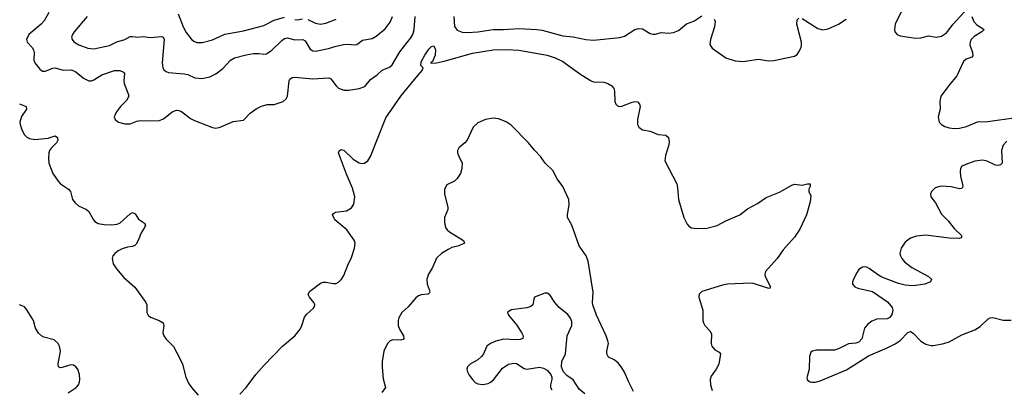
# Model space of a CAD drawing. Header units: inches. Extents: x 501419 to 657765, y 482282 to 547532.
# Tile 41 of 225: x 550893 to 558539, y 515795 to 518665. Entities that reach past the tile are written whole.
import ezdxf

# ---------------------------------------------------------------- set-up
doc = ezdxf.new("R2010")
doc.units = ezdxf.units.IN
doc.header["$MEASUREMENT"] = 0
doc.layers.add('A5551', color=7, linetype='Continuous')

msp = doc.modelspace()

# ---------------------------------------------------------------- linework, layer by layer
at = {"layer": 'A5551', "color": 6}
for points, elevation in [([(557750, 518752), (557691.5, 518630), (557684.7, 518590), (557689.1, 518570), (557706.3, 518550), (557730, 518540.3), (557850, 518521.8), (557890, 518523.2), (557950, 518538.8), (558010, 518530.5), (558050, 518537), (558090, 518562.5), (558141.9, 518630), (558250, 518748.4)], 1900), ([(551119.5, 518720.5), (551082.9, 518657.1), (551061.3, 518630), (550965.2, 518550), (550947.5, 518510), (550950.5, 518490), (550989.6, 518449.6), (551001.9, 518430), (551005.2, 518410), (551002.7, 518350), (551010.9, 518330.9), (551050, 518280.6), (551070, 518266.5), (551090, 518264.1), (551150, 518288.9), (551170, 518291.4), (551230, 518272), (551295.6, 518275.6), (551330, 518261), (551390, 518211.6), (551430, 518189.2), (551450, 518189.2), (551470, 518197.3), (551530, 518235.7), (551630, 518270.7), (551670.7, 518270.7), (551698.6, 518258.6), (551707.9, 518247.9), (551702.1, 518190), (551704.2, 518170), (551736.3, 518090), (551739.7, 518070), (551722.5, 518037.5), (551674.9, 517990), (551644.8, 517950), (551627.8, 517910), (551634.7, 517890), (551660.9, 517870), (551710, 517856), (551750, 517856.8), (551801.9, 517878.1), (551830, 517882.9), (551970, 517878.6), (552010, 517895.2), (552078.4, 517950), (552110, 517962.5), (552130, 517960.1), (552150, 517951), (552218.8, 517898.8), (552250, 517881.2), (552390, 517826.7), (552416.6, 517823.4), (552449.3, 517829.3), (552550, 517873.6), (552630, 517884.2), (552682, 517938), (552730, 517972.7), (552770, 517994), (552814.1, 518005.9), (552870, 518005.1), (552939, 518030), (552961.4, 518050), (552972.2, 518070), (552985.1, 518190), (552990, 518202.6), (553010, 518216.2), (553030, 518219.9), (553170, 518206.1), (553293.2, 518213.2), (553310, 518206), (553350, 518152.1), (553370, 518134.3), (553410, 518116.5), (553450, 518116.6), (553529.7, 518130.3), (553573.9, 518146.1), (553618.5, 518201.5), (553670, 518236.7), (553706.7, 518273.3), (553763.6, 518296.4), (553785.6, 518314.4), (553844.6, 518415.4), (553930, 518522.8), (553946.9, 518550), (553957.1, 518590), (553963.2, 518690)], 1900), ([(551416.6, 518690), (551316.3, 518570), (551303, 518550), (551296.8, 518530), (551300.1, 518510), (551313.4, 518493.4), (551353.1, 518470), (551422.6, 518442.6), (551470, 518438.4), (551590, 518465.1), (551646.4, 518493.6), (551709.4, 518510.6), (551750, 518533.2), (551770, 518535.4), (551810, 518530.4), (551850, 518535), (551910, 518527.7), (551995.6, 518535.6), (552008.7, 518528.7), (552014.8, 518510), (552000.6, 518330), (552005.2, 518290), (552014.2, 518274.2), (552030, 518262.4), (552050, 518255.3), (552170, 518245.4), (552198.2, 518238.2), (552254.2, 518214.2), (552308.4, 518208.4), (552370, 518222.2), (552415.3, 518244.7), (552470, 518287.2), (552530.3, 518350), (552561.7, 518370), (552652.9, 518392.9), (552710, 518402.1), (552750, 518402.6), (552790, 518396), (552810, 518400.2), (552850, 518429), (552930, 518504.3), (552950, 518518.3), (552970, 518523.7), (553030, 518508), (553091.6, 518511.6), (553110, 518499.9), (553150, 518435.7), (553170, 518424.2), (553190, 518421.2), (553290, 518440.4), (553350, 518459.8), (553407.9, 518472.1), (553450, 518474.4), (553490, 518469), (553510, 518472.3), (553554.7, 518505.3), (553630, 518520), (553662.4, 518537.6), (553730, 518595.1), (553770, 518645.7), (553788.2, 518690)], 2000), ([(552123.4, 518710), (552161.9, 518610), (552186.4, 518566.4), (552230, 518508), (552250, 518494.4), (552268.8, 518488.8), (552310, 518488.2), (552390, 518508.4), (552486.9, 518553.1), (552630, 518578.7), (552790, 518619.3), (552870, 518660.7), (552950, 518684.2)], 2100), ([(553030, 518667.4), (553050, 518664.6), (553090, 518671.1)], 2100), ([(553130, 518667.7), (553190, 518637.8), (553230, 518630.9), (553270, 518638.9), (553351.1, 518670)], 2100), ([(554263.5, 518690), (554270, 518610.9), (554290, 518583.7), (554329, 518569), (554370, 518565.6), (554450, 518571.1), (554570, 518588.7), (554650, 518588), (554770, 518597), (554910, 518588.8), (554950, 518582.3), (555110, 518539.9), (555190, 518532.2), (555289.9, 518510.1), (555350, 518504.9), (555554.4, 518525.6), (555590, 518537.6), (555670, 518589.2), (555696.9, 518596.9), (555730, 518594.3), (555790, 518557.3), (555810, 518551.8), (555830, 518551.9), (555875.1, 518564.9), (555930, 518561.4), (555970, 518565.6), (556010, 518581.6), (556070, 518632.3), (556127.7, 518652.3), (556190, 518693.9)], 1900), ([(556286, 518670), (556293.2, 518650), (556288.7, 518610), (556256.1, 518510), (556253.3, 518473.3), (556258.6, 518458.6), (556270, 518444.2), (556375.4, 518370), (556450, 518346.5), (556510, 518339), (556630, 518357.5), (556706.4, 518346.4), (556750, 518348.5), (556910, 518382.3), (556930, 518395.8), (556944.3, 518415.7), (556960.5, 518450), (556964.7, 518470), (556963.4, 518490), (556926.3, 518630), (556930, 518664.9), (556942.4, 518677.6)], 1900), ([(556970, 518674), (557090, 518597), (557130, 518587.1), (557170, 518594.4), (557250, 518629.1), (557310, 518668.6)], 1900), ([(558285.1, 518690), (558301.1, 518650), (558324.8, 518624.8), (558381.5, 518590), (558365.1, 518570), (558305.2, 518534.8), (558280.4, 518510), (558272.3, 518490), (558271.9, 518470), (558292.4, 518410), (558295.1, 518384.9), (558287.2, 518372.8), (558242.3, 518357.7), (558220.5, 518339.5), (558169.3, 518230), (558110, 518157.8), (558046.8, 518070), (558036.9, 518030), (558039.8, 517970), (558026.2, 517910), (558033.2, 517870), (558051.1, 517850), (558076.1, 517836.1), (558110, 517825.7), (558150, 517821.3), (558190, 517823.9), (558244.2, 517835.8), (558330, 517871.3), (558410, 517874.2), (558630, 517905.5)], 1900), ([(552602.6, 515757.4), (552652.1, 515807.9), (552727.9, 515910), (552790, 515980.2), (552933.3, 516130), (553029.9, 516210.1), (553070, 516262.2), (553083.4, 516290), (553103.8, 516356.2), (553121.7, 516378.3), (553175.8, 516424.2), (553182.7, 516437.3), (553185.2, 516450), (553177.2, 516470), (553143.4, 516510), (553133.6, 516530), (553144.6, 516555.4), (553230, 516618.2), (553250, 516626.2), (553270, 516627.3), (553330, 516615.5), (553350, 516617.6), (553370, 516627.5), (553392.5, 516650), (553410, 516679.5), (553440.1, 516759.9), (553470, 516817.4), (553493.5, 516890), (553497.3, 516930), (553490, 516952.2), (553433.3, 517033.3), (553340.6, 517110), (553322.4, 517150), (553330, 517161.1), (553344.5, 517170), (553430, 517180.7), (553470, 517203.4), (553487.7, 517232.3), (553495.7, 517290), (553478, 517358), (553430, 517466.2), (553375.3, 517610), (553369.4, 517630), (553373.4, 517646.6), (553390, 517657.7), (553410, 517651.5), (553482.4, 517582.4), (553530, 517553.5), (553550, 517548.5), (553570, 517550.9), (553597.1, 517570), (553618.2, 517601.8), (553736.9, 517903.1), (553853.9, 518070), (553958.6, 518201.4), (554019.1, 518270), (554025.2, 518290), (554008.9, 518308.9), (554010, 518338.8), (554038, 518390), (554070, 518436.2), (554090, 518456.1), (554110, 518462.8), (554121.7, 518430), (554119.8, 518390), (554099.7, 518340.3), (554084.9, 518330), (554086.6, 518326.6), (554129.4, 518329.4), (554190, 518343.4), (554410, 518405.2), (554570, 518429.9), (554673.4, 518433.4), (554767.9, 518427.9), (554990, 518389.8), (555050, 518369.8), (555110, 518340.4), (555250, 518240.3), (555330, 518189.3), (555350, 518182), (555430, 518179.9), (555460.8, 518170), (555490, 518152.2), (555505.9, 518130), (555511.4, 518110), (555515.4, 518030), (555522.3, 518010), (555536.2, 517996.2), (555550, 517990.2), (555570, 517992.7), (555650, 518024.6), (555670, 518030.1), (555690, 518028), (555707.1, 518010), (555710.1, 517990.1), (555689.3, 517890), (555691, 517851), (555699.8, 517830), (555730, 517808.5), (555790, 517799.5), (555850, 517772.5), (555910, 517769.2), (555930.1, 517750.1), (555935.9, 517715.9), (555933.8, 517693.8), (555906.7, 517610), (555903.3, 517570), (555995.7, 517390), (556002.1, 517362.1), (556007.9, 517270), (556050.1, 517130), (556077.1, 517077.1), (556090, 517060.9), (556110, 517048), (556150, 517042.9), (556230, 517045.1), (556310, 517066), (556376.8, 517103.2), (556484, 517150), (556544.3, 517195.7), (556622.8, 517237.2), (556690, 517283.2), (556793.5, 517326.5), (556890, 517380.5), (556910, 517386.8), (556970, 517379.3), (557010, 517390.5), (557030.5, 517390.5), (557030.6, 517370), (557022, 517350), (557020.7, 517330), (557036.4, 517296.4), (557031.7, 517251.7), (557003.7, 517150), (556950, 517038), (556910, 516977.1), (556822.5, 516877.5), (556776.1, 516810), (556685.5, 516710), (556679, 516690), (556681.7, 516670), (556722.2, 516590), (556719.2, 516580.8), (556710, 516576.8), (556590, 516617.2), (556570, 516619.9), (556389.3, 516610.7), (556350, 516603.2), (556190, 516553.9), (556170, 516532.6), (556167.9, 516510), (556198.4, 516410), (556198.8, 516330), (556202.7, 516310), (556213.4, 516290), (556251.3, 516250), (556264.4, 516224.4), (556263.6, 516150), (556268.8, 516128.8), (556290, 516101.2), (556323.6, 516083.6), (556335.8, 516070), (556320.9, 515990), (556301.5, 515950), (556263.2, 515896.8), (556254.3, 515870), (556256.4, 515830), (556270, 515786)], 1800), ([(550891.3, 518011.3), (550943.7, 517990), (550946.8, 517970), (550907.9, 517912.1), (550895.6, 517870), (550896.5, 517850), (550910.1, 517810), (550931.3, 517771.3), (550950, 517752.3), (550970, 517741.9), (551010, 517734.8), (551115.1, 517744.9), (551170, 517761.8), (551185.7, 517750), (551188.4, 517730), (551178.5, 517710), (551139.3, 517670), (551126.1, 517650), (551119.9, 517630), (551116.8, 517590), (551119.9, 517550), (551149.7, 517470), (551190.9, 517410), (551211.1, 517391.1), (551272.2, 517350), (551288.6, 517330), (551304.1, 517270), (551323.3, 517243.3), (551350, 517219.9), (551411.1, 517191.1), (551430, 517175.9), (551466.4, 517110), (551477.8, 517097.8), (551503.5, 517083.5), (551550, 517074.7), (551610, 517071.7), (551650, 517076.3), (551672.8, 517087.2), (551750, 517157.1), (551770, 517167.9), (551790, 517158.5), (551815.2, 517115.2), (551855.9, 517090), (551861.9, 517081.9), (551869.3, 517070), (551861.3, 517050), (551835.5, 517010), (551814.6, 516950), (551797.4, 516922.6), (551787.8, 516912.2), (551770, 516903.6), (551730, 516897.8), (551690, 516884.6), (551659.2, 516870), (551632.7, 516850), (551617.7, 516830), (551610.7, 516810), (551618.7, 516770), (551644, 516730), (551702.1, 516662.1), (551786.9, 516586.9), (551872.1, 516470), (551880.4, 516450), (551880.4, 516390), (551890.1, 516370), (551910, 516355.3), (551976.5, 516330), (552006.2, 516310), (552013.5, 516290), (552005.8, 516234.2), (552011.4, 516210), (552030, 516184.1), (552086.6, 516126.6), (552139.7, 516030), (552157.6, 515990), (552183.2, 515890), (552203.7, 515843.7), (552226.3, 515810), (552277.9, 515750)], 1800), ([(555658.8, 515778.8), (555622.4, 515850), (555589.2, 515929.2), (555570, 515961.3), (555539.3, 515999.3), (555510, 516023), (555465.6, 516045.6), (555452.1, 516070), (555451.5, 516090), (555464.4, 516150), (555461.2, 516170), (555447.6, 516210), (555373.1, 516370), (555344.3, 516450), (555340.6, 516470), (555346.9, 516550), (555308.3, 516790), (555291.3, 516831.3), (555238, 516910), (555180.4, 517070), (555148.1, 517130), (555146, 517150), (555160.8, 517230), (555156.5, 517270), (555110, 517369.9), (555066.8, 517430), (555032.8, 517492.8), (554973.1, 517550), (554938.8, 517598.8), (554890, 517651.2), (554844, 517710), (554710, 517846.1), (554670, 517871.2), (554610, 517895.1), (554570, 517900.4), (554511.2, 517890), (554450, 517863.5), (554414, 517830), (554366.8, 517730), (554350, 517709), (554302, 517670), (554293, 517650), (554293.5, 517630), (554300.2, 517610), (554329.5, 517550), (554327.3, 517510), (554315.5, 517470), (554290, 517430.7), (554270, 517411.3), (554210, 517383.5), (554191.5, 517350), (554191.3, 517310), (554217.9, 517210), (554216.6, 517190), (554192.9, 517130), (554191.9, 517090), (554200.4, 517050), (554212.5, 517032.5), (554230, 517018.8), (554339.7, 516950), (554347.7, 516930), (554302, 516910), (554250, 516895.8), (554219.7, 516880.3), (554168.6, 516850), (554130, 516811.9), (554099.1, 516740.9), (554068.3, 516690), (554054.8, 516650), (554057, 516610), (554073.7, 516570), (554078.7, 516550), (554076.3, 516543.7), (554065.4, 516534.6), (554010, 516527.9), (553990, 516520.4), (553970, 516505.2), (553910, 516435.7), (553860.8, 516390), (553837.8, 516350), (553832.2, 516330), (553832.6, 516290), (553841.6, 516261.6), (553873.1, 516210), (553877.2, 516190), (553870, 516181.9), (553850, 516176), (553790, 516180), (553770, 516172.1), (553750, 516150), (553721.7, 516090), (553707.5, 516010), (553707.6, 515967.6), (553715, 515875), (553732.9, 515810), (553706, 515770)], 1800), ([(558558.6, 517721.4), (558530, 517690.7), (558516.6, 517650), (558520.9, 517550), (558510, 517539.1), (558490, 517532.6), (558470, 517535.6), (558406, 517566), (558370, 517574.2), (558310, 517565.5), (558238.9, 517541.1), (558210, 517526.8), (558199.1, 517510), (558195.5, 517490), (558198.4, 517450), (558214.6, 517385.4), (558216.2, 517370), (558210, 517355.4), (558190, 517352.3), (558126, 517366), (558048.9, 517371.1), (558001.7, 517358.3), (557972.2, 517330), (557964.8, 517310), (557968.7, 517290), (558003.5, 517243.5), (558050, 517155.7), (558103.7, 517103.7), (558150, 517043.9), (558207.1, 516990), (558205.1, 516974.9), (558202.4, 516970), (558190, 516967), (558111.1, 516968.9), (557930, 516992.5), (557855.6, 516984.4), (557810, 516968), (557770, 516938.5), (557737.3, 516890), (557728.3, 516850), (557732.1, 516830), (557742.6, 516810), (557764.6, 516784.6), (557821.3, 516741.3), (557950.9, 516670), (557973.2, 516650), (557965.5, 516630), (557920.5, 516610), (557830, 516598), (557770, 516602.5), (557716.7, 516616.7), (557586.7, 516666.7), (557560.4, 516680.4), (557490, 516733.5), (557470, 516743.4), (557450, 516746.1), (557437.6, 516742.4), (557410, 516725), (557395, 516705), (557368.8, 516650), (557360.2, 516630), (557359.7, 516610), (557378.3, 516590), (557400.7, 516580.7), (557513.9, 516553.9), (557632.8, 516472.8), (557667.6, 516430), (557672.9, 516410), (557664.8, 516375.2), (557650, 516353), (557630, 516341), (557550, 516339.6), (557510, 516323.2), (557478.5, 516301.5), (557453.5, 516270), (557433, 516187), (557410, 516161.8), (557385.9, 516154.1), (557330, 516148), (557250.5, 516109.5), (557220.2, 516099.8), (557081.5, 516098.5), (557048.7, 516091.3), (557037.5, 516082.5), (557025.5, 516050), (557023.3, 515950), (557005.1, 515885.1), (557010, 515866.7), (557030, 515852.9), (557044.7, 515850), (557070, 515851), (557110, 515860.8), (557312.8, 515947.2), (557485.1, 516054.9), (557630, 516116.4), (557691.9, 516148.1), (557730, 516174.8), (557790, 516236.8), (557810, 516242.7), (557830, 516231.9), (557890, 516167.5), (557930, 516144.5), (557970, 516135.4), (557990, 516135.8), (558070, 516151), (558110, 516163.4), (558210, 516217.4), (558310, 516255.9), (558350, 516282.5), (558410, 516339), (558430, 516350.1), (558450, 516352.5), (558530, 516332), (558590.9, 516330.9)], 1900), ([(555280.4, 515760.4), (555236.7, 515796.7), (555190, 515868.5), (555141.4, 515901.4), (555113.2, 515933.2), (555099.9, 515970), (555102.4, 516010), (555132.2, 516070), (555143.1, 516210), (555179.9, 516290), (555180.5, 516320.5), (555170, 516348.1), (555150, 516375.8), (555081.3, 516430), (555049.1, 516469.1), (555010, 516528.2), (554990, 516540.7), (554970, 516540.2), (554891.7, 516510), (554885.1, 516494.9), (554878.9, 516450), (554862.8, 516437.2), (554832.4, 516427.6), (554708.9, 516411.1), (554684.9, 516395.1), (554682.2, 516390), (554688.8, 516370), (554753.8, 516293.8), (554793, 516230), (554803.9, 516210), (554800.2, 516190), (554778.4, 516181.6), (554750, 516178.9), (554650, 516184), (554590, 516168.1), (554548.9, 516151.1), (554520.9, 516130), (554493.8, 516070), (554479.6, 516050), (554450, 516024.6), (554391, 515990), (554370.9, 515970), (554366.4, 515950), (554370.8, 515930), (554383.5, 515903.5), (554408.3, 515870), (554430, 515849), (554450, 515837.5), (554490, 515831.9), (554530, 515839.4), (554550, 515850.1), (554571.2, 515868.8), (554641.5, 515958.5), (554690, 515990.5), (554730, 515997.3), (554750, 515994.1), (554810, 515956.3), (554830, 515951.3), (554930, 515965.5), (554960.2, 515960.2), (554990, 515942.8), (555017.3, 515910), (555024.7, 515890), (555025.7, 515870), (555014.5, 515830), (555014.3, 515810), (555025, 515790)], 1900), ([(551270, 515767.3), (551332.1, 515810), (551350.4, 515830), (551359, 515850), (551361.5, 515870), (551357.4, 515910), (551344.5, 515950), (551330, 515970.3), (551310, 515982.8), (551290, 515985.9), (551224, 515964), (551210, 515961.9), (551195.8, 515970), (551191.6, 515991.6), (551209.1, 516090), (551202.4, 516130), (551192.1, 516150), (551160.2, 516180.2), (551080.9, 516200.9), (551061.9, 516210), (551038.9, 516230), (551016.6, 516270), (551001.2, 516330), (550950, 516412.5), (550930, 516434), (550890.9, 516450.9)], 1800)]:
    msp.add_lwpolyline(points, dxfattribs=dict(at, elevation=elevation))

doc.saveas('drawing.dxf')
